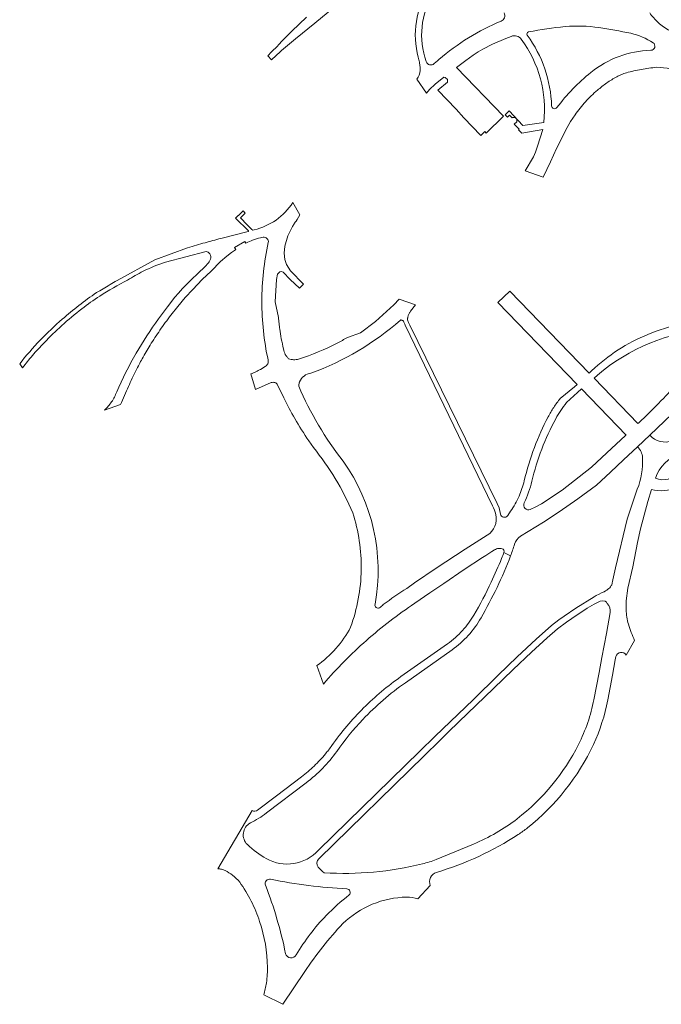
# Model space of a CAD drawing. Header units: metres. Extents: x 124322 to 125871, y 483990 to 485142.
# Tile 1 of 61: x 124322 to 124590, y 483991 to 484403. Entities that reach past the tile are written whole.
import ezdxf

# ---------------------------------------------------------------- set-up
doc = ezdxf.new("R2010")
doc.units = ezdxf.units.M
doc.layers.add('B-RO-OG-WATER-GV', color=151, linetype='Continuous', lineweight=13)
doc.layers.add('B-RO-VH-VERHARDING_HALFVERHARDING-GV', color=7, linetype='Continuous', lineweight=9)

msp = doc.modelspace()

# ---------------------------------------------------------------- linework, layer by layer
at = {"layer": 'B-RO-OG-WATER-GV'}
msp.add_lwpolyline([(124441.81, 484403.6), (124435.75, 484397.7), (124431.81, 484393.75), (124430.137, 484391.932), (124429.668, 484391.459), (124427.25, 484389.024), (124425.693, 484387.456), (124427.255, 484385.69), (124430.905, 484389.218), (124431.324, 484389.623), (124437.18, 484394.46), (124445.35, 484401), (124455.65, 484409.56)], dxfattribs=at)
at = {"layer": 'B-RO-VH-VERHARDING_HALFVERHARDING-GV'}
for points in [[(124492.852, 484415.375, 0.1002763), (124487.792, 484401.794)], [(124491.874, 484384.971, -0.2224403), (124494.821, 484413.514)], [(124487.792, 484401.794, 0.1039798), (124488.55, 484386.791)], [(124523.225, 484401.899, 0.0803936), (124497.235, 484385.855)], [(124524.505, 484405.327, -0.435077), (124523.225, 484401.899)], [(124588.968, 484401.328, -0.0543667), (124585.374, 484405.405)], [(124534.177, 484395.987, -0.5472903), (124534.724, 484397.401)], [(124534.724, 484397.401, -0.0280923), (124550.015, 484399.618)], [(124550.015, 484399.618, -0.0587351), (124564.128, 484399.199)], [(124564.128, 484399.199, -0.0194116), (124577.478, 484396.802)], [(124593.679, 484397.943, -0.0583141), (124588.968, 484401.328)], [(124527.483, 484395.541, -0.33836), (124531.679, 484394.32)], [(124531.679, 484394.32, -0.1876836), (124541.092, 484359.533)], [(124544.351, 484366.439, 0.1516448), (124534.177, 484395.987)], [(124577.478, 484396.802, -0.0848766), (124586.796, 484392.875)], [(124585.846, 484389.691, 0.1631396), (124560.795, 484380.451)], [(124586.796, 484392.875, -0.7217825), (124585.846, 484389.691)], [(124488.55, 484386.791, -0.0250871), (124489.056, 484384.725)], [(124495.275, 484384.111, -0.5389275), (124491.874, 484384.971)], [(124489.396, 484381.286, -0.1608224), (124487.944, 484377.554)], [(124489.056, 484384.725, -0.0232724), (124489.34, 484382.746)], [(124489.34, 484382.746, -0.0179254), (124489.396, 484381.965)], [(124489.396, 484381.965, -0.0176731), (124489.396, 484381.286)], [(124575.611, 484380.288, -0.0199419), (124581.879, 484381.693)], [(124581.879, 484381.693, -0.0200073), (124588.22, 484382.59)], [(124560.795, 484380.451, 0.063476), (124546.602, 484365.731)], [(124567.389, 484376.036, -0.032349), (124571.65, 484378.61)], [(124571.65, 484378.61, -0.0328554), (124573.57, 484379.579)], [(124573.57, 484379.579, -0.0336598), (124575.611, 484380.288)], [(124558.524, 484368.203, -0.0349286), (124563.53, 484372.96)], [(124563.53, 484372.96, -0.0321529), (124567.389, 484376.036)], [(124546.602, 484365.731, -0.7104472), (124544.351, 484366.439)], [(124554.18, 484362.72, -0.0354975), (124558.524, 484368.203)], [(124436.104, 484325.951, -0.0800864), (124429.153, 484318.648)], [(124429.153, 484318.648, -0.0767645), (124419.924, 484314.528)], [(124435.985, 484316.025, -0.0129016), (124436.869, 484317.4)], [(124436.869, 484317.4, -0.0080986), (124437.44, 484318.21)], [(124405.923, 484310.965, 0.0043336), (124399.439, 484309.203)], [(124417.551, 484313.987, -0.298347), (124417.434, 484313.856)], [(124417.502, 484314.125, -0.2397769), (124417.551, 484313.987)], [(124419.924, 484314.528, -0.2968539), (124418.922, 484314.777)], [(124419.307, 484310.251, -0.0308732), (124422.58, 484311.25)], [(124423.7, 484311.45, -0.228309), (124425.287, 484310.942)], [(124425.287, 484310.942, -0.2476547), (124425.86, 484309.25)], [(124399.439, 484309.203, 0.0047992), (124392.102, 484307.062)], [(124416.713, 484309.128, -0.0250382), (124419.307, 484310.251)], [(124425.86, 484309.25, 0.0545364), (124423.139, 484284.623)], [(124399.81, 484305.522, -0.1880685), (124401.351, 484304.558)], [(124401.351, 484304.558, -0.2471719), (124401.707, 484302.26)], [(124373.537, 484297.231, -0.0357118), (124382.786, 484301.047)], [(124400.421, 484300.296, -0.0676218), (124397.537, 484297.457)], [(124401.707, 484302.26, -0.0387517), (124400.421, 484300.296)], [(124367.013, 484293.528, -0.0267366), (124373.537, 484297.231)], [(124355.34, 484286.839, -0.0290688), (124367.013, 484293.528)], [(124362.567, 484293.375, -0.0018431), (124356.723, 484289.91)], [(124353.999, 484288.316, 0.013994), (124346.656, 484282.933)], [(124347.846, 484281.513, -0.0198006), (124355.34, 484286.839)], [(124346.656, 484282.933, 0.013702), (124339.691, 484277.206)], [(124423.139, 484284.623, 0.0542491), (124425.776, 484260.127)], [(124339.435, 484274.489, -0.0197579), (124347.846, 484281.513)], [(124380.53, 484272.566, -0.0091725), (124385.08, 484278.91)], [(124430.334, 484275.363, -0.0096459), (124430.105, 484277.962)], [(124339.691, 484277.206, 0.0235551), (124330.44, 484268.414)], [(124332.117, 484267.359, -0.0184095), (124339.435, 484274.489)], [(124379.93, 484277.3, 0.0263755), (124370.628, 484262.977)], [(124430.635, 484272.979, -0.0087748), (124430.334, 484275.363)], [(124443.68, 484254.55, 0.0926783), (124481.13, 484276.81)], [(124613.128, 484276.648, 0.0946347), (124584.642, 484270.824)], [(124376.39, 484266.33, -0.0088931), (124380.53, 484272.566)], [(124431.295, 484269.029, -0.0126436), (124430.635, 484272.979)], [(124458.933, 484269.525, -0.0112732), (124454.687, 484267.197)], [(124584.642, 484270.824, 0.091205), (124561.069, 484255.638)], [(124563.485, 484253.83, -0.1561004), (124610.348, 484273.111)], [(124330.44, 484268.414, 0.0239127), (124321.86, 484258.551)], [(124327.168, 484261.959, -0.0174943), (124332.117, 484267.359)], [(124373.103, 484260.643, -0.0109702), (124376.39, 484266.33)], [(124432.25, 484264.72, -0.0136885), (124431.295, 484269.029)], [(124454.687, 484267.197, -0.0410345), (124438.54, 484260.43)], [(124323.094, 484256.872, -0.0156238), (124327.168, 484261.959)], [(124370.628, 484262.977, 0.0280754), (124362.43, 484246.72)], [(124432.514, 484263.566, -0.0417865), (124432.25, 484264.72)], [(124432.969, 484262.473, -0.0412578), (124432.514, 484263.566)], [(124433.571, 484261.512, -0.0401019), (124432.969, 484262.473)], [(124434.32, 484260.66, -0.0406324), (124433.571, 484261.512)], [(124370.556, 484255.798, -0.0092321), (124373.103, 484260.643)], [(124425.622, 484258.573, -0.1544072), (124424.605, 484257.388)], [(124425.776, 484260.127, -0.1544538), (124425.622, 484258.573)], [(124436.454, 484260.234, -0.0740807), (124434.32, 484260.66)], [(124438.54, 484260.43, -0.0709534), (124436.454, 484260.234)], [(124367.34, 484249.058, -0.0077836), (124370.556, 484255.798)], [(124420.646, 484255.175, -0.0229768), (124418.59, 484254.33)], [(124422.617, 484256.202, -0.022738), (124420.646, 484255.175)], [(124438.923, 484250.909, -0.2847076), (124443.68, 484254.55)], [(124364, 484241.42, -0.0086957), (124367.34, 484249.058)], [(124427.114, 484250.63, -0.192424), (124428.595, 484250.661)], [(124428.595, 484250.661, -0.192133), (124429.691, 484249.665)], [(124457.22, 484217.74, -0.0654024), (124438.56, 484249.2)], [(124438.58, 484249.45, -0.0614024), (124438.699, 484250.258)], [(124596.864, 484250.397, -0.0252658), (124580.95, 484233.94)], [(124362.43, 484246.72, -0.0571498), (124360.303, 484242.604)], [(124360.303, 484242.604, -0.0570973), (124357.302, 484239.074)], [(124432.32, 484244.257, 0.0163866), (124436.964, 484235.562)], [(124547.965, 484244.021, 0.0256311), (124545.234, 484240.286)], [(124546.076, 484235.549, -0.0484552), (124550.593, 484242.258)], [(124545.234, 484240.286, 0.0254674), (124542.9, 484236.291)], [(124436.964, 484235.562, 0.0183425), (124442.78, 484226.283)], [(124536.113, 484209.363, -0.0662139), (124546.076, 484235.549)], [(124542.9, 484236.291, 0.0319083), (124537.132, 484223.505)], [(124594.864, 484226.393, -0.3238233), (124585.436, 484228.667)], [(124444.71, 484223.44, -0.0355532), (124453.859, 484210.479)], [(124537.132, 484223.505, 0.033299), (124532.913, 484209.536)], [(124580.258, 484223.776, -0.2040067), (124582.36, 484219.231)], [(124587.742, 484210.695, -0.2245142), (124597.966, 484220.905)], [(124470.53, 484157.9, 0.2014054), (124457.22, 484217.74)], [(124582.36, 484219.231, -0.110949), (124580.181, 484206.04)], [(124597.591, 484213.331, -0.3509124), (124587.742, 484210.695)], [(124453.859, 484210.479, -0.0359978), (124461.16, 484196.17)], [(124532.913, 484209.536, -0.0425406), (124530.714, 484203.123)], [(124532.879, 484200.31, 0.0558765), (124536.113, 484209.363)], [(124586.118, 484205.917, 0.1814614), (124596.712, 484206.934)], [(124530.714, 484203.123, -0.0452893), (124527.209, 484196.795)], [(124535.414, 484197.572, -0.6851735), (124532.879, 484200.31)], [(124461.16, 484196.17, -0.0822358), (124464.709, 484172.348)], [(124521.002, 484195.448, -0.3221497), (124517.455, 484186.81)], [(124519.647, 484199.154, -0.0502393), (124521.002, 484195.448)], [(124524.273, 484194.305, -0.3047045), (124522.93, 484195.64)], [(124526.003, 484195.02, -0.299898), (124524.273, 484194.305)], [(124527.193, 484178.098, 0.0182157), (124528.834, 484182.977)], [(124528.834, 484182.977, -0.1825202), (124531.403, 484186.36)], [(124520.434, 484180.641, -0.1126517), (124522.102, 484181.247)], [(124522.102, 484181.247, -0.1026316), (124523.719, 484181.115)], [(124524.406, 484179.62, -0.0036406), (124523.425, 484177.113)], [(124523.719, 484181.115, -0.1898714), (124524.353, 484180.559)], [(124524.353, 484180.559, -0.2140369), (124524.406, 484179.62)], [(124514.834, 484152.228, 0.038968), (124527.193, 484178.098)], [(124523.425, 484177.113, -0.0149119), (124519.096, 484167.167)], [(124464.709, 484172.348, -0.0835437), (124460.26, 484148.3)], [(124519.096, 484167.167, -0.0216536), (124511.819, 484153.315)], [(124483.82, 484164.54, 0.0224686), (124473.92, 484157.75)], [(124466.855, 484142.729, -0.0338849), (124487.13, 484158.34)], [(124472.34, 484156.43, -0.6852098), (124470.53, 484157.9)], [(124473.92, 484157.75, -0.0552711), (124472.34, 484156.43)], [(124567.61, 484158.21, -0.2359754), (124568.871, 484154.387)], [(124576.47, 484149.52, -0.0664557), (124575.55, 484155.64)], [(124502.716, 484138.811, 0.1058741), (124514.834, 484152.228)], [(124511.819, 484153.315, -0.0494758), (124507.118, 484146.957)], [(124460.26, 484148.3, -0.0586109), (124454.142, 484139.423)], [(124507.118, 484146.957, -0.0531869), (124500.802, 484141.315)], [(124579.073, 484142.729, -0.0331693), (124576.47, 484149.52)], [(124448.872, 484124.524, -0.0338787), (124466.855, 484142.729)], [(124454.142, 484139.423, -0.0587181), (124446.127, 484132.212)], [(124571.283, 484136.01, -0.6906076), (124575.55, 484136.552)], [(124481.352, 484127.638, 0.042665), (124465.691, 484114.494)], [(124465.403, 484109.684, -0.0504291), (124483.173, 484125.068)], [(124562.025, 484117.956, -0.0706772), (124555.6, 484099.259)], [(124561.834, 484099.234, 0.061396), (124567.851, 484117.87)], [(124465.691, 484114.494, 0.0429214), (124452.427, 484098.797)], [(124454.551, 484096.354, -0.0363413), (124465.403, 484109.684)], [(124451.031, 484096.905, -0.0092411), (124449.736, 484095.279)], [(124452.427, 484098.797, -0.0096953), (124451.031, 484096.905)], [(124555.6, 484099.259, -0.1113963), (124529.96, 484068.131)], [(124534.28, 484064.371, 0.115753), (124561.834, 484099.234)], [(124441.676, 484083.19, 0.073313), (124454.551, 484096.354)], [(124449.736, 484095.279, -0.0288216), (124445.029, 484090.2)], [(124445.029, 484090.2, -0.0287759), (124439.769, 484085.697)], [(124418.344, 484066.429, 0.0489998), (124425.102, 484070.585)], [(124420.259, 484071.295, -0.1508039), (124419.117, 484071.581)], [(124421.364, 484071.7, -0.1510704), (124420.259, 484071.295)], [(124529.96, 484068.131, -0.0663197), (124511.658, 484057.559)], [(124417.106, 484057.33, -0.5059689), (124418.344, 484066.429)], [(124530.404, 484061.532, 0.0229693), (124534.28, 484064.371)], [(124496.202, 484045.676, 0.0701256), (124530.404, 484061.532)], [(124425.008, 484051.47, -0.0658289), (124417.106, 484057.33)], [(124446.79, 484055.01, -0.3531657), (124425.008, 484051.47)], [(124446.772, 484047.886, -0.3931735), (124446.944, 484051.424)], [(124404.72, 484047.133, -0.0734385), (124406.314, 484047.038)], [(124406.314, 484047.038, -0.0737178), (124407.812, 484046.484)], [(124449.2, 484045.52, -0.0489217), (124446.772, 484047.886)], [(124490.325, 484049.249, -0.0750582), (124449.2, 484045.52)], [(124496.065, 484051.125, -0.0377641), (124490.325, 484049.249)], [(124407.812, 484046.484, -0.0440971), (124410.914, 484044.481)], [(124410.914, 484044.481, -0.0488157), (124413.89, 484041.66)], [(124424.67, 484040.308, -0.5943357), (124426.825, 484042.857)], [(124493.587, 484040.222, -0.4405695), (124496.202, 484045.676)], [(124413.89, 484041.66, -0.0728746), (124422.236, 484025.133)], [(124433.061, 484011.688, 0.0428344), (124424.67, 484040.308)], [(124426.825, 484042.857, 0.0394688), (124458.74, 484038.85)], [(124458.74, 484038.85, -0.6499886), (124459.61, 484036.26)], [(124459.61, 484036.26, 0.0352346), (124450.107, 484027.683)], [(124457.03, 484024.28, -0.1898873), (124483.722, 484035.355)], [(124483.722, 484035.355, -0.0779541), (124488.389, 484034.659)], [(124450.107, 484027.683, 0.0569042), (124437.544, 484011.249)], [(124422.236, 484025.133, -0.0766343), (124425.51, 484005.953)], [(124441.101, 484004.182, -0.0406239), (124457.03, 484024.28)], [(124437.544, 484011.249, -0.6721982), (124433.061, 484011.688)], [(124425.51, 484005.953, -0.0176845), (124425.44, 484003.126)], [(124425.44, 484003.126, -0.0230523), (124425.047, 483999.439)], [(124425.047, 483999.439, -0.0160268), (124424.581, 483996.937)], [(124424.581, 483996.937, -0.0157237), (124423.956, 483994.47)]]:
    msp.add_lwpolyline(points, format="xyb", dxfattribs=at)
for points in [[(124487.944, 484377.554), (124492.048, 484371.74), (124493.342, 484373.359), (124495.701, 484375.546), (124499.298, 484378.402), (124499.794, 484378.374), (124500.813, 484377.448), (124500.75, 484376.435), (124496.734, 484373.032), (124504.4, 484365.063), (124507.691, 484361.392), (124514.777, 484354.06), (124516.442, 484355.655), (124517.012, 484355.052), (124524.282, 484362.091), (124504.561, 484382.461), (124508.41, 484385.46), (124511.49, 484387.73), (124513.57, 484389.1), (124515.54, 484390.16), (124519.65, 484392.23), (124525.23, 484394.67), (124527.483, 484395.541)], [(124497.235, 484385.855), (124496.576, 484385.28), (124495.275, 484384.111)], [(124588.22, 484382.59), (124592.73, 484382.24), (124597.69, 484380.67), (124601.09, 484379.41), (124603.99, 484378.01), (124606.66, 484376.21), (124610.01, 484373.53), (124613.31, 484370.94), (124617.12, 484367.17), (124620.07, 484363.3), (124622.05, 484359.67), (124628.467, 484365.488)], [(124541.092, 484359.533), (124532.363, 484358.274), (124526.591, 484364.307), (124524.929, 484362.717), (124525.904, 484361.698), (124526.756, 484362.516), (124527.815, 484361.409), (124528.032, 484361.617), (124529.05, 484361.595), (124529.77, 484360.843), (124529.748, 484359.825), (124528.721, 484358.841), (124530.778, 484356.695), (124530.562, 484356.488), (124531.946, 484355.044), (124540.725, 484356.539), (124538.52, 484349.59), (124537.55, 484347.11), (124536.72, 484345.07), (124533.33, 484339.3), (124540.772, 484336.599), (124543.84, 484342.98), (124546.38, 484348.67), (124548.46, 484352.69), (124550.18, 484356.14), (124552.23, 484359.89), (124554.18, 484362.72)], [(124437.44, 484318.21), (124437.889, 484318.92), (124439.09, 484320.82), (124436.104, 484325.951)], [(124418.922, 484314.777), (124417.673, 484316.025), (124417.061, 484316.637), (124414.164, 484319.639), (124416.168, 484321.575), (124415.291, 484322.468), (124413.343, 484320.556), (124413.293, 484320.606), (124412.318, 484319.644), (124412.183, 484319.51), (124417.502, 484314.125)], [(124430.105, 484277.962), (124428.75, 484284.515), (124429.209, 484293.827), (124429.725, 484296.051), (124430.658, 484297.006), (124431.342, 484297.089), (124432.077, 484296.845), (124435.048, 484293.858), (124438.892, 484290.118), (124440.596, 484291.79), (124435.182, 484297.424), (124433.487, 484300.121), (124432.775, 484302.133), (124432.499, 484304.794), (124432.769, 484307.676), (124433.975, 484312.094), (124435.985, 484316.025)], [(124417.434, 484313.856), (124405.923, 484310.965)], [(124422.58, 484311.25), (124423.7, 484311.45)], [(124392.102, 484307.062), (124378.382, 484302.017), (124362.567, 484293.375)], [(124385.08, 484278.91), (124387.94, 484282.55), (124391.02, 484286.2), (124394.22, 484289.62), (124398.21, 484293.81), (124401.89, 484297.33), (124405.86, 484301.26), (124408.56, 484303.61), (124410.4, 484305.05), (124411.68, 484305.92), (124412.274, 484306.298), (124411.733, 484307.194), (124416.006, 484309.758), (124416.478, 484308.978), (124416.713, 484309.128)], [(124382.786, 484301.047), (124399.81, 484305.522)], [(124397.537, 484297.457), (124392.55, 484292.74), (124389.96, 484290), (124388.25, 484288.13), (124386.78, 484286.37), (124383.65, 484282.34), (124379.93, 484277.3)], [(124356.723, 484289.91), (124355.362, 484289.112), (124353.999, 484288.316)], [(124561.069, 484255.638), (124560.041, 484254.642), (124526.895, 484288.879), (124521.841, 484284.144), (124554.984, 484249.905), (124553.888, 484248.894), (124547.965, 484244.021)], [(124522.93, 484195.64), (124522.396, 484198.303), (124521.623, 484200.11), (124485.084, 484274.714), (124484.499, 484275.858), (124484.378, 484276.153), (124484.247, 484276.55), (124484.129, 484276.984), (124484.123, 484277.277), (124484.091, 484277.557), (124484.147, 484277.81), (124484.202, 484278.012), (124484.219, 484278.203), (124484.315, 484278.518), (124484.41, 484278.796), (124484.662, 484279.286), (124484.782, 484279.538), (124484.927, 484279.802), (124485.071, 484280.014), (124485.179, 484280.266), (124485.39, 484280.517), (124487.391, 484283.257), (124480.617, 484285.629), (124478.362, 484283.18), (124470.674, 484276.157), (124464.379, 484271.542), (124458.933, 484269.525)], [(124481.13, 484276.81), (124481.267, 484276.944), (124481.447, 484276.928), (124481.736, 484276.769), (124481.899, 484276.69), (124482.075, 484276.584), (124482.337, 484276.362), (124482.424, 484276.297), (124482.556, 484275.938), (124482.888, 484275.384), (124483.02, 484275.038), (124483.163, 484274.629), (124519.647, 484199.154)], [(124321.86, 484258.551), (124323.094, 484256.872)], [(124424.605, 484257.388), (124422.617, 484256.202)], [(124418.59, 484254.33), (124420.45, 484247.81), (124427.114, 484250.63)], [(124580.95, 484233.94), (124580.484, 484233.564), (124562.103, 484252.503), (124563.485, 484253.83)], [(124429.691, 484249.665), (124432.32, 484244.257)], [(124438.56, 484249.2), (124438.568, 484249.413), (124438.58, 484249.45)], [(124438.699, 484250.258), (124438.749, 484250.373), (124438.757, 484250.464), (124438.801, 484250.553), (124438.825, 484250.667), (124438.859, 484250.732), (124438.902, 484250.866), (124438.923, 484250.909)], [(124531.403, 484186.36), (124540.9, 484192.31), (124547.45, 484196.55), (124555.31, 484202.01), (124563.164, 484207.787), (124568.977, 484213.127), (124574.42, 484218.305), (124580.258, 484223.776), (124585.436, 484228.667), (124600.802, 484243.319), (124606.745, 484250.283)], [(124550.593, 484242.258), (124555.245, 484246.5), (124556.791, 484248.062), (124575.537, 484228.701)], [(124357.302, 484239.074), (124364, 484241.42)], [(124575.537, 484228.701), (124575.301, 484228.501), (124567.49, 484221.23), (124560.97, 484215.32), (124548.76, 484205.7), (124540.17, 484199.89), (124537.82, 484198.625), (124535.414, 484197.572)], [(124585.436, 484228.667), (124580.258, 484223.776)], [(124442.78, 484226.283), (124444.71, 484223.44)], [(124580.181, 484206.04), (124575.94, 484193.438), (124571.045, 484173.144), (124569.984, 484168.134), (124569.84, 484167.362), (124569.728, 484166.881), (124569.619, 484166.528), (124569.482, 484166.038), (124569.309, 484165.696), (124569.164, 484165.47), (124568.929, 484165.145), (124568.68, 484164.832), (124568.267, 484164.523), (124567.736, 484164.052), (124567.387, 484163.805), (124566.834, 484163.474), (124566.383, 484163.166), (124565.254, 484162.67), (124564.302, 484162.131), (124563.018, 484161.549), (124562.13, 484161.034), (124554.51, 484156.25), (124549.66, 484152.94), (124547.4, 484151.34), (124544.34, 484148.96), (124537.87, 484143.32), (124530, 484135.89), (124522.05, 484128.19), (124511.64, 484118.08), (124495.55, 484102.52), (124489.23, 484096.37), (124446.79, 484055.01)], [(124575.55, 484155.64), (124575.49, 484159.35), (124576.21, 484164.58), (124578.29, 484173.59), (124580.22, 484183.81), (124581.52, 484189.44), (124584.6, 484200.86), (124586.118, 484205.917)], [(124527.209, 484196.795), (124526.003, 484195.02)], [(124517.455, 484186.81), (124508.13, 484180.99), (124496.06, 484172.97), (124486.99, 484166.93), (124483.82, 484164.54)], [(124487.13, 484158.34), (124493.39, 484162.66), (124499.27, 484166.53), (124507.81, 484172.48), (124515.496, 484177.458), (124516.78, 484178.29), (124519.3, 484179.911), (124520.434, 484180.641)], [(124527.193, 484178.098), (124524.406, 484179.62)], [(124524.406, 484179.62), (124527.193, 484178.098)], [(124446.944, 484051.424), (124491.22, 484094.6), (124497.5, 484100.79), (124501.13, 484104.43), (124505.6, 484108.65), (124520.09, 484122.69), (124528.28, 484130.64), (124535.91, 484137.87), (124542.53, 484143.9), (124546.8, 484147.59), (124550.62, 484150.43), (124552.87, 484151.99), (124559.2, 484156.33), (124562.13, 484157.93), (124564.66, 484159.19), (124565.81, 484159.39), (124566.76, 484159.16), (124567.27, 484158.72), (124567.61, 484158.21)], [(124568.871, 484154.387), (124567.37, 484145.67), (124565.36, 484135.67), (124564.2, 484129.29), (124562.025, 484117.956)], [(124575.55, 484136.552), (124579.073, 484142.729)], [(124500.802, 484141.315), (124481.352, 484127.638)], [(124483.173, 484125.068), (124502.716, 484138.811)], [(124567.851, 484117.87), (124569.84, 484128.236), (124570.996, 484134.591), (124571.283, 484136.01)], [(124446.127, 484132.212), (124448.872, 484124.524)], [(124439.769, 484085.697), (124429.309, 484077.742), (124421.364, 484071.7)], [(124425.102, 484070.585), (124441.676, 484083.19)], [(124419.117, 484071.581), (124404.72, 484047.133)], [(124511.658, 484057.559), (124496.065, 484051.125)], [(124488.389, 484034.659), (124493.587, 484040.222)], [(124423.956, 483994.47), (124431.961, 483990.502), (124441.101, 484004.182)]]:
    msp.add_lwpolyline(points, dxfattribs=at)

doc.saveas('drawing.dxf')
